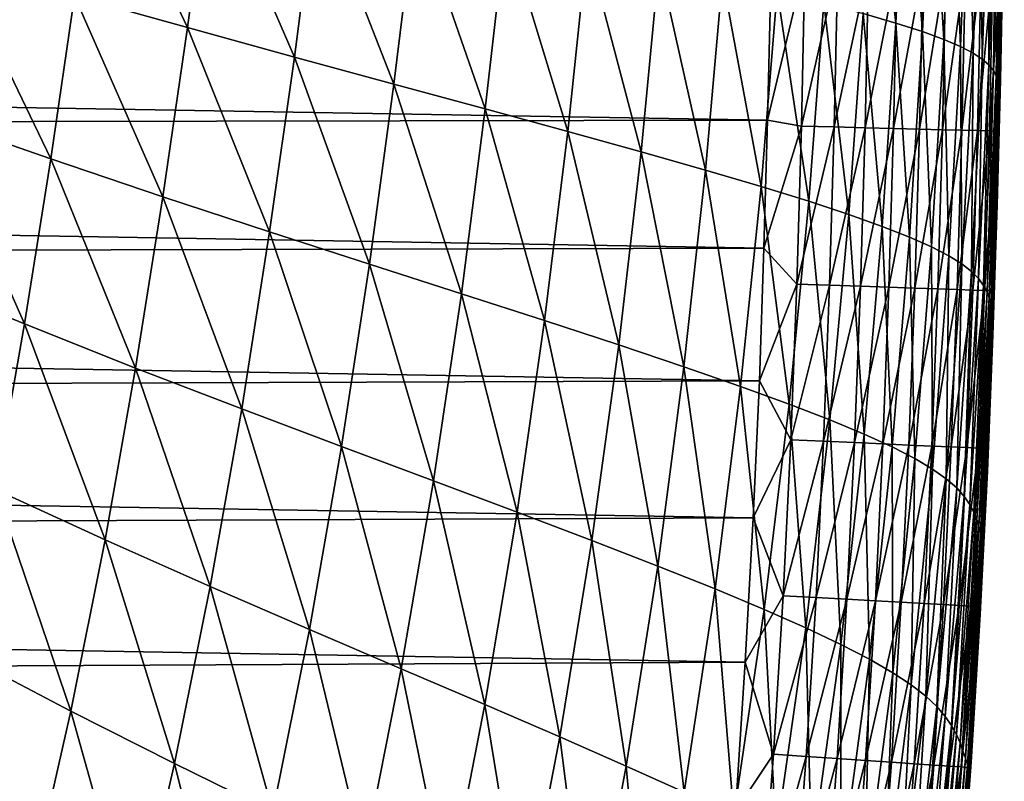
# Model space of a CAD drawing. Header units: metres. Extents: x -36 to 82, y -104 to 104.
# Tile 30 of 245: x 11.43 to 15.68, y -92.37 to -89.09. Entities that reach past the tile are written whole.
import ezdxf

# ---------------------------------------------------------------- set-up
doc = ezdxf.new("R2010")
doc.units = ezdxf.units.M
doc.layers.add('solid_FIT-SHOWER-153_SW0001', color=7, linetype='CONTINUOUS')

msp = doc.modelspace()

# ---------------------------------------------------------------- linework, layer by layer
at = {"layer": 'solid_FIT-SHOWER-153_SW0001'}
for points in [[(15.069201, -89.061089, -10.918409), (15.114273, -88.221687, -10.911857), (15.20999, -89.102386, -9.818639)], [(15.114273, -88.221687, -10.911857), (15.251789, -88.253235, -9.814878), (15.20999, -89.102386, -9.818639)], [(15.20999, -89.102386, -9.818639), (15.251789, -88.253235, -9.814878), (15.324892, -89.13961, -8.630594)], [(15.251789, -88.253235, -9.814878), (15.363882, -88.281593, -8.629528), (15.324892, -89.13961, -8.630594)], [(11.667271, -88.984871, -17.615786), (11.761383, -88.296791, -17.619589), (12.154447, -89.122169, -17.263268)], [(11.761383, -88.296791, -17.619589), (12.250508, -88.408524, -17.262455), (12.154447, -89.122169, -17.263268)], [(15.324892, -89.13961, -8.630594), (15.363882, -88.281593, -8.629528), (15.416836, -89.173378, -7.351296)], [(15.363882, -88.281593, -8.629528), (15.453422, -88.307251, -7.352687), (15.416836, -89.173378, -7.351296)], [(15.416836, -89.173378, -7.351296), (15.453422, -88.307251, -7.352687), (15.488682, -89.204216, -5.977809)], [(15.453422, -88.307251, -7.352687), (15.5232, -88.330605, -5.98134), (15.488682, -89.204216, -5.977809)], [(15.488682, -89.204216, -5.977809), (15.5232, -88.330605, -5.98134), (15.543223, -89.232544, -4.507252)], [(15.5232, -88.330605, -5.98134), (15.57592, -88.35199, -4.512588), (15.543223, -89.232544, -4.507252)], [(15.543223, -89.232544, -4.507252), (15.57592, -88.35199, -4.512588), (15.583246, -89.258774, -2.936746)], [(15.57592, -88.35199, -4.512588), (15.614283, -88.371712, -2.94354), (15.583246, -89.258774, -2.936746)], [(15.583246, -89.258774, -2.936746), (15.614283, -88.371712, -2.94354), (15.61154, -89.283318, -1.263414)], [(15.614283, -88.371712, -2.94354), (15.640987, -88.390106, -1.271304), (15.61154, -89.283318, -1.263414)], [(15.61154, -89.283318, -1.263414), (15.640987, -88.390106, -1.271304), (15.630815, -89.306572, 0.515452)], [(15.640987, -88.390106, -1.271304), (15.658666, -88.407455, 0.506845), (15.630815, -89.306572, 0.515452)], [(12.154447, -89.122169, -17.263268), (12.250508, -88.408524, -17.262455), (12.61525, -89.249161, -16.850533)], [(12.250508, -88.408524, -17.262455), (12.71048, -88.51178, -16.845772), (12.61525, -89.249161, -16.850533)], [(15.630815, -89.306572, 0.515452), (15.658666, -88.407455, 0.506845), (15.643215, -89.328674, 2.401268)], [(15.658666, -88.407455, 0.506845), (15.669445, -88.423897, 2.392365), (15.643215, -89.328674, 2.401268)], [(15.643215, -89.328674, 2.401268), (15.669445, -88.423897, 2.392365), (15.650619, -89.349693, 4.394857)], [(15.669445, -88.423897, 2.392365), (15.675215, -88.439484, 4.386135), (15.650619, -89.349693, 4.394857)], [(15.650619, -89.349693, 4.394857), (15.675215, -88.439484, 4.386135), (15.654655, -89.36953, 6.496866)], [(15.675215, -88.439484, 4.386135), (15.677633, -88.45417, 6.488822), (15.654655, -89.36953, 6.496866)], [(15.654655, -89.36953, 6.496866), (15.677633, -88.45417, 6.488822), (15.656623, -89.387886, 8.707706)], [(15.677633, -88.45417, 6.488822), (15.678052, -88.467751, 8.700813), (15.656623, -89.387886, 8.707706)], [(15.656623, -89.387886, 8.707706), (15.678052, -88.467751, 8.700813), (15.657667, -89.404381, 11.027777)], [(15.678052, -88.467751, 8.700813), (15.677673, -88.479965, 11.022452), (15.657667, -89.404381, 11.027777)], [(15.657667, -89.404381, 11.027777), (15.677673, -88.479965, 11.022452), (15.658365, -89.418236, 13.457493)], [(15.677673, -88.479965, 11.022452), (15.67716, -88.490242, 13.453965), (15.658365, -89.418236, 13.457493)], [(12.61525, -89.249161, -16.850533), (12.71048, -88.51178, -16.845772), (13.045037, -89.365929, -16.372208)], [(12.71048, -88.51178, -16.845772), (13.137412, -88.606628, -16.36441), (13.045037, -89.365929, -16.372208)], [(15.658365, -89.418236, 13.457493), (15.67716, -88.490242, 13.453965), (15.660966, -89.348, 15.907749)], [(15.67716, -88.490242, 13.453965), (15.671565, -88.827553, 15.907939), (15.660966, -89.348, 15.907749)], [(13.045037, -89.365929, -16.372208), (13.137412, -88.606628, -16.36441), (13.438897, -89.472618, -15.823401)], [(13.137412, -88.606628, -16.36441), (13.527208, -88.693176, -15.81368), (13.438897, -89.472618, -15.823401)], [(13.438897, -89.472618, -15.823401), (13.527208, -88.693176, -15.81368), (13.794507, -89.569572, -15.200985)], [(13.527208, -88.693176, -15.81368), (13.878125, -88.771721, -15.190451), (13.794507, -89.569572, -15.200985)], [(13.794507, -89.569572, -15.200985), (13.878125, -88.771721, -15.190451), (14.110893, -89.657257, -14.502734)], [(13.878125, -88.771721, -15.190451), (14.189634, -88.842659, -14.4924), (14.110893, -89.657257, -14.502734)], [(11.058478, -89.512367, -17.903738), (11.15538, -88.837296, -17.914879), (11.564404, -89.68811, -17.608564)], [(11.15538, -88.837296, -17.914879), (11.667271, -88.984871, -17.615786), (11.564404, -89.68811, -17.608564)], [(14.110893, -89.657257, -14.502734), (14.189634, -88.842659, -14.4924), (14.388354, -89.736237, -13.726987)], [(14.189634, -88.842659, -14.4924), (14.462354, -88.906479, -13.717689), (14.388354, -89.736237, -13.726987)], [(14.817871, -88.84903, 16.897514), (14.668789, -88.98735, 16.90811), (14.656495, -89.521271, 16.90811)], [(14.80276, -89.54686, 16.897511), (14.817871, -88.84903, 16.897514), (14.656495, -89.521271, 16.90811)], [(14.959401, -88.851593, 16.866272), (14.817871, -88.84903, 16.897514), (14.80276, -89.54686, 16.897511)], [(14.94429, -89.550453, 16.866257), (14.959401, -88.851593, 16.866272), (14.80276, -89.54686, 16.897511)], [(15.092504, -88.854004, 16.815908), (14.959401, -88.851593, 16.866272), (14.94429, -89.550453, 16.866257)], [(15.07739, -89.553825, 16.815878), (15.092504, -88.854004, 16.815908), (14.94429, -89.550453, 16.866257)], [(15.215654, -88.856239, 16.747952), (15.092504, -88.854004, 16.815908), (15.07739, -89.553825, 16.815878)], [(15.200533, -89.556953, 16.747898), (15.215654, -88.856239, 16.747952), (15.07739, -89.553825, 16.815878)], [(15.327327, -88.858261, 16.663925), (15.215654, -88.856239, 16.747952), (15.200533, -89.556953, 16.747898)], [(15.312196, -89.559784, 16.663845), (15.327327, -88.858261, 16.663925), (15.200533, -89.556953, 16.747898)], [(15.425996, -88.860046, 16.565355), (15.327327, -88.858261, 16.663925), (15.312196, -89.559784, 16.663845)], [(15.410851, -89.562286, 16.565247), (15.425996, -88.860046, 16.565355), (15.312196, -89.559784, 16.663845)], [(15.510137, -88.861572, 16.45377), (15.425996, -88.860046, 16.565355), (15.410851, -89.562286, 16.565247)], [(15.494973, -89.564415, 16.453627), (15.510137, -88.861572, 16.45377), (15.410851, -89.562286, 16.565247)], [(15.578223, -88.862808, 16.33069), (15.510137, -88.861572, 16.45377), (15.494973, -89.564415, 16.453627)], [(15.563037, -89.566147, 16.330517), (15.578223, -88.862808, 16.33069), (15.494973, -89.564415, 16.453627)], [(15.62873, -88.863724, 16.197647), (15.578223, -88.862808, 16.33069), (15.563037, -89.566147, 16.330517)], [(15.613517, -89.567421, 16.197439), (15.62873, -88.863724, 16.197647), (15.563037, -89.566147, 16.330517)], [(15.660132, -88.864288, 16.056164), (15.62873, -88.863724, 16.197647), (15.613517, -89.567421, 16.197439)], [(15.644886, -89.568222, 16.055923), (15.660132, -88.864288, 16.056164), (15.613517, -89.567421, 16.197439)], [(15.660966, -89.348, 15.907749), (15.660132, -88.864288, 16.056164), (15.644886, -89.568222, 16.055923)], [(15.660966, -89.348, 15.907749), (15.671565, -88.827553, 15.907939), (15.660132, -88.864288, 16.056164)], [(14.388354, -89.736237, -13.726987), (14.462354, -88.906479, -13.717689), (14.628707, -89.807198, -12.872741)], [(14.462354, -88.906479, -13.717689), (14.698259, -88.963753, -12.865057), (14.628707, -89.807198, -12.872741)], [(-14.66811, -89.026657, 16.90811), (14.656495, -89.521271, 16.90811), (14.668789, -88.98735, 16.90811)], [(11.564404, -89.68811, -17.608564), (11.667271, -88.984871, -17.615786), (12.048332, -89.851639, -17.259748)], [(11.667271, -88.984871, -17.615786), (12.154447, -89.122169, -17.263268), (12.048332, -89.851639, -17.259748)], [(14.628707, -89.807198, -12.872741), (14.698259, -88.963753, -12.865057), (14.83409, -89.870827, -11.93861)], [(14.698259, -88.963753, -12.865057), (14.899601, -89.015083, -11.932888), (14.83409, -89.870827, -11.93861)], [(-14.66811, -89.026657, 16.90811), (-14.655135, -89.574585, 16.90811), (14.656495, -89.521271, 16.90811)], [(14.83409, -89.870827, -11.93861), (14.899601, -89.015083, -11.932888), (15.007337, -89.927895, -10.921965)], [(14.899601, -89.015083, -11.932888), (15.069201, -89.061089, -10.918409), (15.007337, -89.927895, -10.921965)], [(15.007337, -89.927895, -10.921965), (15.069201, -89.061089, -10.918409), (15.151405, -89.979172, -9.819943)], [(15.069201, -89.061089, -10.918409), (15.20999, -89.102386, -9.818639), (15.151405, -89.979172, -9.819943)], [(15.151405, -89.979172, -9.819943), (15.20999, -89.102386, -9.818639), (15.269256, -90.025414, -8.629687)], [(15.20999, -89.102386, -9.818639), (15.324892, -89.13961, -8.630594), (15.269256, -90.025414, -8.629687)], [(12.048332, -89.851639, -17.259748), (12.154447, -89.122169, -17.263268), (12.508398, -90.002968, -16.850243)], [(12.154447, -89.122169, -17.263268), (12.61525, -89.249161, -16.850533), (12.508398, -90.002968, -16.850243)], [(15.269256, -90.025414, -8.629687), (15.324892, -89.13961, -8.630594), (15.363846, -90.067398, -7.348337)], [(15.324892, -89.13961, -8.630594), (15.416836, -89.173378, -7.351296), (15.363846, -90.067398, -7.348337)], [(15.363846, -90.067398, -7.348337), (15.416836, -89.173378, -7.351296), (15.43809, -90.105766, -5.973037)], [(15.416836, -89.173378, -7.351296), (15.488682, -89.204216, -5.977809), (15.43809, -90.105766, -5.973037)], [(15.43809, -90.105766, -5.973037), (15.488682, -89.204216, -5.977809), (15.494856, -90.141045, -4.500939)], [(15.488682, -89.204216, -5.977809), (15.543223, -89.232544, -4.507252), (15.494856, -90.141045, -4.500939)], [(15.494856, -90.141045, -4.500939), (15.543223, -89.232544, -4.507252), (15.537006, -90.173767, -2.929194)], [(15.543223, -89.232544, -4.507252), (15.583246, -89.258774, -2.936746), (15.537006, -90.173767, -2.929194)], [(12.508398, -90.002968, -16.850243), (12.61525, -89.249161, -16.850533), (12.939378, -90.142212, -16.374485)], [(12.61525, -89.249161, -16.850533), (13.045037, -89.365929, -16.372208), (12.939378, -90.142212, -16.374485)], [(15.537006, -90.173767, -2.929194), (15.583246, -89.258774, -2.936746), (15.567406, -90.204437, -1.254955)], [(15.583246, -89.258774, -2.936746), (15.61154, -89.283318, -1.263414), (15.567406, -90.204437, -1.254955)], [(15.567406, -90.204437, -1.254955), (15.61154, -89.283318, -1.263414), (15.588835, -90.233551, 0.524455)], [(15.61154, -89.283318, -1.263414), (15.630815, -89.306572, 0.515452), (15.588835, -90.233551, 0.524455)], [(15.588835, -90.233551, 0.524455), (15.630815, -89.306572, 0.515452), (15.603445, -90.261284, 2.410412)], [(15.630815, -89.306572, 0.515452), (15.643215, -89.328674, 2.401268), (15.603445, -90.261284, 2.410412)], [(15.603445, -90.261284, 2.410412), (15.643215, -89.328674, 2.401268), (15.613093, -90.287689, 4.403696)], [(15.643215, -89.328674, 2.401268), (15.650619, -89.349693, 4.394857), (15.613093, -90.287689, 4.403696)], [(12.939378, -90.142212, -16.374485), (13.045037, -89.365929, -16.372208), (13.335722, -90.269531, -15.827427)], [(13.045037, -89.365929, -16.372208), (13.438897, -89.472618, -15.823401), (13.335722, -90.269531, -15.827427)], [(15.613093, -90.287689, 4.403696), (15.650619, -89.349693, 4.394857), (15.619369, -90.31263, 6.504942)], [(15.650619, -89.349693, 4.394857), (15.654655, -89.36953, 6.496866), (15.619369, -90.31263, 6.504942)], [(15.619369, -90.31263, 6.504942), (15.654655, -89.36953, 6.496866), (15.623497, -90.335732, 8.714589)], [(15.654655, -89.36953, 6.496866), (15.656623, -89.387886, 8.707706), (15.623497, -90.335732, 8.714589)], [(15.646948, -89.888512, 15.907509), (15.660966, -89.348, 15.907749), (15.644886, -89.568222, 16.055923)], [(15.658365, -89.418236, 13.457493), (15.660966, -89.348, 15.907749), (15.646948, -89.888512, 15.907509)], [(15.623497, -90.335732, 8.714589), (15.656623, -89.387886, 8.707706), (15.62654, -90.356476, 11.033096)], [(15.656623, -89.387886, 8.707706), (15.657667, -89.404381, 11.027777), (15.62654, -90.356476, 11.033096)], [(15.62654, -90.356476, 11.033096), (15.657667, -89.404381, 11.027777), (15.628949, -90.373871, 13.461051)], [(15.657667, -89.404381, 11.027777), (15.658365, -89.418236, 13.457493), (15.628949, -90.373871, 13.461051)], [(15.628949, -90.373871, 13.461051), (15.658365, -89.418236, 13.457493), (15.646948, -89.888512, 15.907509)], [(13.335722, -90.269531, -15.827427), (13.438897, -89.472618, -15.823401), (13.694634, -90.385345, -15.205921)], [(13.438897, -89.472618, -15.823401), (13.794507, -89.569572, -15.200985), (13.694634, -90.385345, -15.205921)], [(-14.655135, -89.574585, 16.90811), (14.640821, -90.073647, 16.90811), (14.656495, -89.521271, 16.90811)], [(10.951993, -90.195618, -17.890373), (11.058478, -89.512367, -17.903738), (11.450945, -90.400078, -17.598131)], [(11.058478, -89.512367, -17.903738), (11.564404, -89.68811, -17.608564), (11.450945, -90.400078, -17.598131)], [(14.80276, -89.54686, 16.897511), (14.656495, -89.521271, 16.90811), (14.640821, -90.073647, 16.90811)], [(-14.655135, -89.574585, 16.90811), (-14.63834, -90.147858, 16.90811), (14.640821, -90.073647, 16.90811)], [(13.694634, -90.385345, -15.205921), (13.794507, -89.569572, -15.200985), (14.014751, -90.490166, -14.507802)], [(13.794507, -89.569572, -15.200985), (14.110893, -89.657257, -14.502734), (14.014751, -90.490166, -14.507802)], [(14.782683, -90.228043, 16.897505), (14.80276, -89.54686, 16.897511), (14.640821, -90.073647, 16.90811)], [(14.94429, -89.550453, 16.866257), (14.80276, -89.54686, 16.897511), (14.782683, -90.228043, 16.897505)], [(14.924205, -90.232819, 16.866238), (14.94429, -89.550453, 16.866257), (14.782683, -90.228043, 16.897505)], [(15.07739, -89.553825, 16.815878), (14.94429, -89.550453, 16.866257), (14.924205, -90.232819, 16.866238)], [(15.057293, -90.237312, 16.815838), (15.07739, -89.553825, 16.815878), (14.924205, -90.232819, 16.866238)], [(15.200533, -89.556953, 16.747898), (15.07739, -89.553825, 16.815878), (15.057293, -90.237312, 16.815838)], [(15.180422, -90.241463, 16.747829), (15.200533, -89.556953, 16.747898), (15.057293, -90.237312, 16.815838)], [(15.312196, -89.559784, 16.663845), (15.200533, -89.556953, 16.747898), (15.180422, -90.241463, 16.747829)], [(15.292065, -90.245232, 16.663746), (15.312196, -89.559784, 16.663845), (15.180422, -90.241463, 16.747829)], [(15.410851, -89.562286, 16.565247), (15.312196, -89.559784, 16.663845), (15.292065, -90.245232, 16.663746)], [(15.390697, -90.248558, 16.565109), (15.410851, -89.562286, 16.565247), (15.292065, -90.245232, 16.663746)], [(15.494973, -89.564415, 16.453627), (15.410851, -89.562286, 16.565247), (15.390697, -90.248558, 16.565109)], [(15.474792, -90.251396, 16.453451), (15.494973, -89.564415, 16.453627), (15.390697, -90.248558, 16.565109)], [(15.563037, -89.566147, 16.330517), (15.494973, -89.564415, 16.453627), (15.474792, -90.251396, 16.453451)], [(15.542825, -90.253693, 16.330299), (15.563037, -89.566147, 16.330517), (15.474792, -90.251396, 16.453451)], [(15.613517, -89.567421, 16.197439), (15.563037, -89.566147, 16.330517), (15.542825, -90.253693, 16.330299)], [(15.593267, -90.255394, 16.197182), (15.613517, -89.567421, 16.197439), (15.542825, -90.253693, 16.330299)], [(15.644886, -89.568222, 16.055923), (15.613517, -89.567421, 16.197439), (15.593267, -90.255394, 16.197182)], [(15.624595, -90.256454, 16.055626), (15.644886, -89.568222, 16.055923), (15.593267, -90.255394, 16.197182)], [(15.646948, -89.888512, 15.907509), (15.644886, -89.568222, 16.055923), (15.624595, -90.256454, 16.055626)], [(14.014751, -90.490166, -14.507802), (14.110893, -89.657257, -14.502734), (14.296076, -90.584633, -13.731515)], [(14.110893, -89.657257, -14.502734), (14.388354, -89.736237, -13.726987), (14.296076, -90.584633, -13.731515)], [(11.450945, -90.400078, -17.598131), (11.564404, -89.68811, -17.608564), (11.930264, -90.590324, -17.252106)], [(11.564404, -89.68811, -17.608564), (12.048332, -89.851639, -17.259748), (11.930264, -90.590324, -17.252106)], [(14.296076, -90.584633, -13.731515), (14.388354, -89.736237, -13.726987), (14.540238, -90.669525, -12.876233)], [(14.388354, -89.736237, -13.726987), (14.628707, -89.807198, -12.872741), (14.540238, -90.669525, -12.876233)], [(14.540238, -90.669525, -12.876233), (14.628707, -89.807198, -12.872741), (14.749243, -90.745644, -11.940732)], [(14.628707, -89.807198, -12.872741), (14.83409, -89.870827, -11.93861), (14.749243, -90.745644, -11.940732)], [(11.930264, -90.590324, -17.252106), (12.048332, -89.851639, -17.259748), (12.387952, -90.766418, -16.845098)], [(12.048332, -89.851639, -17.259748), (12.508398, -90.002968, -16.850243), (12.387952, -90.766418, -16.845098)], [(14.749243, -90.745644, -11.940732), (14.83409, -89.870827, -11.93861), (14.925906, -90.813881, -10.922493)], [(14.83409, -89.870827, -11.93861), (15.007337, -89.927895, -10.921965), (14.925906, -90.813881, -10.922493)], [(15.62871, -90.448112, 15.907221), (15.646948, -89.888512, 15.907509), (15.624595, -90.256454, 16.055626)], [(15.628949, -90.373871, 13.461051), (15.646948, -89.888512, 15.907509), (15.62871, -90.448112, 15.907221)], [(14.925906, -90.813881, -10.922493), (15.007337, -89.927895, -10.921965), (15.073195, -90.875168, -9.818761)], [(15.007337, -89.927895, -10.921965), (15.151405, -89.979172, -9.819943), (15.073195, -90.875168, -9.818761)], [(12.387952, -90.766418, -16.845098), (12.508398, -90.002968, -16.850243), (12.818377, -90.928497, -16.371418)], [(12.508398, -90.002968, -16.850243), (12.939378, -90.142212, -16.374485), (12.818377, -90.928497, -16.371418)], [(15.073195, -90.875168, -9.818761), (15.151405, -89.979172, -9.819943), (15.194074, -90.930412, -8.626781)], [(15.151405, -89.979172, -9.819943), (15.269256, -90.025414, -8.629687), (15.194074, -90.930412, -8.626781)], [(15.194074, -90.930412, -8.626781), (15.269256, -90.025414, -8.629687), (15.29151, -90.980522, -7.343796)], [(15.269256, -90.025414, -8.629687), (15.363846, -90.067398, -7.348337), (15.29151, -90.980522, -7.343796)], [(-14.63834, -90.147858, 16.90811), (14.621258, -90.644646, 16.90811), (14.640821, -90.073647, 16.90811)], [(14.782683, -90.228043, 16.897505), (14.640821, -90.073647, 16.90811), (14.621258, -90.644646, 16.90811)], [(15.29151, -90.980522, -7.343796), (15.363846, -90.067398, -7.348337), (15.368451, -91.026299, -5.967028)], [(15.363846, -90.067398, -7.348337), (15.43809, -90.105766, -5.973037), (15.368451, -91.026299, -5.967028)], [(15.368451, -91.026299, -5.967028), (15.43809, -90.105766, -5.973037), (15.427825, -91.068367, -4.493675)], [(15.43809, -90.105766, -5.973037), (15.494856, -90.141045, -4.500939), (15.427825, -91.068367, -4.493675)], [(-14.63834, -90.147858, 16.90811), (-14.61725, -90.743896, 16.90811), (14.621258, -90.644646, 16.90811)], [(12.818377, -90.928497, -16.371418), (12.939378, -90.142212, -16.374485), (13.215531, -91.076775, -15.8259)], [(12.939378, -90.142212, -16.374485), (13.335722, -90.269531, -15.827427), (13.215531, -91.076775, -15.8259)], [(15.427825, -91.068367, -4.493675), (15.494856, -90.141045, -4.500939), (15.472556, -91.107368, -2.92093)], [(15.494856, -90.141045, -4.500939), (15.537006, -90.173767, -2.929194), (15.472556, -91.107368, -2.92093)], [(15.472556, -91.107368, -2.92093), (15.537006, -90.173767, -2.929194), (15.505573, -91.143944, -1.24599)], [(15.537006, -90.173767, -2.929194), (15.567406, -90.204437, -1.254955), (15.505573, -91.143944, -1.24599)], [(10.951993, -90.195618, -17.890373), (11.450945, -90.400078, -17.598131), (11.325052, -91.114395, -17.584692)], [(15.505573, -91.143944, -1.24599), (15.567406, -90.204437, -1.254955), (15.529711, -91.17868, 0.533779)], [(15.567406, -90.204437, -1.254955), (15.588835, -90.233551, 0.524455), (15.529711, -91.17868, 0.533779)], [(14.756943, -90.900063, 16.897499), (14.782683, -90.228043, 16.897505), (14.621258, -90.644646, 16.90811)], [(14.924205, -90.232819, 16.866238), (14.782683, -90.228043, 16.897505), (14.756943, -90.900063, 16.897499)], [(14.898448, -90.906197, 16.866217), (14.924205, -90.232819, 16.866238), (14.756943, -90.900063, 16.897499)], [(15.057293, -90.237312, 16.815838), (14.924205, -90.232819, 16.866238), (14.898448, -90.906197, 16.866217)], [(15.031517, -90.911972, 16.81579), (15.057293, -90.237312, 16.815838), (14.898448, -90.906197, 16.866217)], [(15.180422, -90.241463, 16.747829), (15.057293, -90.237312, 16.815838), (15.031517, -90.911972, 16.81579)], [(15.154623, -90.917305, 16.747749), (15.180422, -90.241463, 16.747829), (15.031517, -90.911972, 16.81579)], [(15.292065, -90.245232, 16.663746), (15.180422, -90.241463, 16.747829), (15.154623, -90.917305, 16.747749)], [(15.266239, -90.92215, 16.663626), (15.292065, -90.245232, 16.663746), (15.154623, -90.917305, 16.747749)], [(15.390697, -90.248558, 16.565109), (15.292065, -90.245232, 16.663746), (15.266239, -90.92215, 16.663626)], [(15.36484, -90.926422, 16.564947), (15.390697, -90.248558, 16.565109), (15.266239, -90.92215, 16.663626)], [(15.474792, -90.251396, 16.453451), (15.390697, -90.248558, 16.565109), (15.36484, -90.926422, 16.564947)], [(15.448899, -90.930069, 16.453241), (15.474792, -90.251396, 16.453451), (15.36484, -90.926422, 16.564947)], [(15.542825, -90.253693, 16.330299), (15.474792, -90.251396, 16.453451), (15.448899, -90.930069, 16.453241)], [(15.51689, -90.933014, 16.330042), (15.542825, -90.253693, 16.330299), (15.448899, -90.930069, 16.453241)], [(15.593267, -90.255394, 16.197182), (15.542825, -90.253693, 16.330299), (15.51689, -90.933014, 16.330042)], [(15.567286, -90.935204, 16.196875), (15.593267, -90.255394, 16.197182), (15.51689, -90.933014, 16.330042)], [(15.529711, -91.17868, 0.533779), (15.588835, -90.233551, 0.524455), (15.547115, -91.211807, 2.419717)], [(15.588835, -90.233551, 0.524455), (15.603445, -90.261284, 2.410412), (15.547115, -91.211807, 2.419717)], [(15.547115, -91.211807, 2.419717), (15.603445, -90.261284, 2.410412), (15.559616, -91.243362, 4.412575)], [(15.603445, -90.261284, 2.410412), (15.613093, -90.287689, 4.403696), (15.559616, -91.243362, 4.412575)], [(15.624595, -90.256454, 16.055626), (15.593267, -90.255394, 16.197182), (15.567286, -90.935204, 16.196875)], [(15.598562, -90.936562, 16.055271), (15.624595, -90.256454, 16.055626), (15.567286, -90.935204, 16.196875)], [(15.62871, -90.448112, 15.907221), (15.624595, -90.256454, 16.055626), (15.598562, -90.936562, 16.055271)], [(13.215531, -91.076775, -15.8259), (13.335722, -90.269531, -15.827427), (13.576249, -91.2117, -15.205368)], [(13.335722, -90.269531, -15.827427), (13.694634, -90.385345, -15.205921), (13.576249, -91.2117, -15.205368)], [(15.559616, -91.243362, 4.412575), (15.613093, -90.287689, 4.403696), (15.568743, -91.273193, 6.51298)], [(15.613093, -90.287689, 4.403696), (15.619369, -90.31263, 6.504942), (15.568743, -91.273193, 6.51298)], [(15.568743, -91.273193, 6.51298), (15.619369, -90.31263, 6.504942), (15.575631, -91.300827, 8.721409)], [(15.619369, -90.31263, 6.504942), (15.623497, -90.335732, 8.714589), (15.575631, -91.300827, 8.721409)], [(15.575631, -91.300827, 8.721409), (15.623497, -90.335732, 8.714589), (15.581235, -91.325638, 11.038375)], [(15.623497, -90.335732, 8.714589), (15.62654, -90.356476, 11.033096), (15.581235, -91.325638, 11.038375)], [(13.576249, -91.2117, -15.205368), (13.694634, -90.385345, -15.205921), (13.89884, -91.333855, -14.50767)], [(13.694634, -90.385345, -15.205921), (14.014751, -90.490166, -14.507802), (13.89884, -91.333855, -14.50767)], [(15.581235, -91.325638, 11.038375), (15.62654, -90.356476, 11.033096), (15.585844, -91.346405, 13.464618)], [(15.62654, -90.356476, 11.033096), (15.628949, -90.373871, 13.461051), (15.585844, -91.346405, 13.464618)], [(15.585844, -91.346405, 13.464618), (15.628949, -90.373871, 13.461051), (15.60494, -91.034866, 15.906861)], [(15.628949, -90.373871, 13.461051), (15.62871, -90.448112, 15.907221), (15.60494, -91.034866, 15.906861)], [(11.325052, -91.114395, -17.584692), (11.450945, -90.400078, -17.598131), (11.79834, -91.331673, -17.240547)], [(11.450945, -90.400078, -17.598131), (11.930264, -90.590324, -17.252106), (11.79834, -91.331673, -17.240547)], [(15.60494, -91.034866, 15.906861), (15.62871, -90.448112, 15.907221), (15.598562, -90.936562, 16.055271)], [(13.89884, -91.333855, -14.50767), (14.014751, -90.490166, -14.507802), (14.183035, -91.443962, -13.731306)], [(14.014751, -90.490166, -14.507802), (14.296076, -90.584633, -13.731515), (14.183035, -91.443962, -13.731306)], [(11.79834, -91.331673, -17.240547), (11.930264, -90.590324, -17.252106), (12.251941, -91.532768, -16.8353)], [(11.930264, -90.590324, -17.252106), (12.387952, -90.766418, -16.845098), (12.251941, -91.532768, -16.8353)], [(14.183035, -91.443962, -13.731306), (14.296076, -90.584633, -13.731515), (14.430264, -91.542854, -12.875537)], [(14.296076, -90.584633, -13.731515), (14.540238, -90.669525, -12.876233), (14.430264, -91.542854, -12.875537)], [(-14.61725, -90.743896, 16.90811), (14.594392, -91.236115, 16.90811), (14.621258, -90.644646, 16.90811)], [(14.756943, -90.900063, 16.897499), (14.621258, -90.644646, 16.90811), (14.594392, -91.236115, 16.90811)], [(14.430264, -91.542854, -12.875537), (14.540238, -90.669525, -12.876233), (14.642373, -91.631454, -11.939234)], [(14.540238, -90.669525, -12.876233), (14.749243, -90.745644, -11.940732), (14.642373, -91.631454, -11.939234)], [(-14.61725, -90.743896, 16.90811), (-14.588258, -91.358994, 16.90811), (14.594392, -91.236115, 16.90811)], [(12.251941, -91.532768, -16.8353), (12.387952, -90.766418, -16.845098), (12.67998, -91.717865, -16.363186)], [(12.387952, -90.766418, -16.845098), (12.818377, -90.928497, -16.371418), (12.67998, -91.717865, -16.363186)], [(14.642373, -91.631454, -11.939234), (14.749243, -90.745644, -11.940732), (14.82214, -91.710808, -10.919965)], [(14.749243, -90.745644, -11.940732), (14.925906, -90.813881, -10.922493), (14.82214, -91.710808, -10.919965)], [(14.82214, -91.710808, -10.919965), (14.925906, -90.813881, -10.922493), (14.972514, -91.781967, -9.815059)], [(14.925906, -90.813881, -10.922493), (15.073195, -90.875168, -9.818761), (14.972514, -91.781967, -9.815059)], [(14.724188, -91.57222, 16.897491), (14.756943, -90.900063, 16.897499), (14.594392, -91.236115, 16.90811)], [(14.898448, -90.906197, 16.866217), (14.756943, -90.900063, 16.897499), (14.724188, -91.57222, 16.897491)], [(14.972514, -91.781967, -9.815059), (15.073195, -90.875168, -9.818761), (15.096446, -91.846016, -8.621848)], [(15.073195, -90.875168, -9.818761), (15.194074, -90.930412, -8.626781), (15.096446, -91.846016, -8.621848)], [(12.67998, -91.717865, -16.363186), (12.818377, -90.928497, -16.371418), (13.076178, -91.887222, -15.818971)], [(12.818377, -90.928497, -16.371418), (13.215531, -91.076775, -15.8259), (13.076178, -91.887222, -15.818971)], [(14.865662, -91.579933, 16.86619), (14.898448, -90.906197, 16.866217), (14.724188, -91.57222, 16.897491)], [(15.031517, -90.911972, 16.81579), (14.898448, -90.906197, 16.866217), (14.865662, -91.579933, 16.86619)], [(14.998694, -91.587189, 16.815735), (15.031517, -90.911972, 16.81579), (14.865662, -91.579933, 16.86619)], [(15.154623, -90.917305, 16.747749), (15.031517, -90.911972, 16.81579), (14.998694, -91.587189, 16.815735)], [(15.121761, -91.593903, 16.747656), (15.154623, -90.917305, 16.747749), (14.998694, -91.587189, 16.815735)], [(15.096446, -91.846016, -8.621848), (15.194074, -90.930412, -8.626781), (15.196885, -91.903999, -7.33766)], [(15.266239, -90.92215, 16.663626), (15.154623, -90.917305, 16.747749), (15.121761, -91.593903, 16.747656)], [(15.233335, -91.599983, 16.663486), (15.266239, -90.92215, 16.663626), (15.121761, -91.593903, 16.747656)], [(15.194074, -90.930412, -8.626781), (15.29151, -90.980522, -7.343796), (15.196885, -91.903999, -7.33766)], [(15.36484, -90.926422, 16.564947), (15.266239, -90.92215, 16.663626), (15.233335, -91.599983, 16.663486)], [(15.33189, -91.605354, 16.564754), (15.36484, -90.926422, 16.564947), (15.233335, -91.599983, 16.663486)], [(15.448899, -90.930069, 16.453241), (15.36484, -90.926422, 16.564947), (15.33189, -91.605354, 16.564754)], [(15.415899, -91.60994, 16.452995), (15.448899, -90.930069, 16.453241), (15.33189, -91.605354, 16.564754)], [(15.51689, -90.933014, 16.330042), (15.448899, -90.930069, 16.453241), (15.415899, -91.60994, 16.452995)], [(15.483835, -91.61364, 16.329739), (15.51689, -90.933014, 16.330042), (15.415899, -91.60994, 16.452995)], [(15.567286, -90.935204, 16.196875), (15.51689, -90.933014, 16.330042), (15.483835, -91.61364, 16.329739)], [(15.534173, -91.616386, 16.196514), (15.567286, -90.935204, 16.196875), (15.483835, -91.61364, 16.329739)], [(15.598562, -90.936562, 16.055271), (15.567286, -90.935204, 16.196875), (15.534173, -91.616386, 16.196514)], [(15.565385, -91.618088, 16.054853), (15.598562, -90.936562, 16.055271), (15.534173, -91.616386, 16.196514)], [(15.60494, -91.034866, 15.906861), (15.598562, -90.936562, 16.055271), (15.565385, -91.618088, 16.054853)], [(15.196885, -91.903999, -7.33766), (15.29151, -90.980522, -7.343796), (15.276792, -91.956863, -5.959788)], [(15.29151, -90.980522, -7.343796), (15.368451, -91.026299, -5.967028), (15.276792, -91.956863, -5.959788)], [(15.276792, -91.956863, -5.959788), (15.368451, -91.026299, -5.967028), (15.339137, -92.005363, -4.485484)], [(15.368451, -91.026299, -5.967028), (15.427825, -91.068367, -4.493675), (15.339137, -92.005363, -4.485484)], [(15.339137, -92.005363, -4.485484), (15.427825, -91.068367, -4.493675), (15.386893, -92.050262, -2.911999)], [(15.427825, -91.068367, -4.493675), (15.472556, -91.107368, -2.92093), (15.386893, -92.050262, -2.911999)], [(15.574161, -91.650902, 15.906425), (15.60494, -91.034866, 15.906861), (15.565385, -91.618088, 16.054853)], [(15.585844, -91.346405, 13.464618), (15.60494, -91.034866, 15.906861), (15.574161, -91.650902, 15.906425)], [(11.184813, -91.825333, -17.568447), (11.325052, -91.114395, -17.584692), (11.650632, -92.069771, -17.225319)], [(11.325052, -91.114395, -17.584692), (11.79834, -91.331673, -17.240547), (11.650632, -92.069771, -17.225319)], [(13.076178, -91.887222, -15.818971), (13.215531, -91.076775, -15.8259), (13.437101, -92.041336, -15.199438)], [(13.215531, -91.076775, -15.8259), (13.576249, -91.2117, -15.205368), (13.437101, -92.041336, -15.199438)], [(15.386893, -92.050262, -2.911999), (15.472556, -91.107368, -2.92093), (15.423031, -92.092331, -1.236581)], [(15.472556, -91.107368, -2.92093), (15.505573, -91.143944, -1.24599), (15.423031, -92.092331, -1.236581)], [(15.423031, -92.092331, -1.236581), (15.505573, -91.143944, -1.24599), (15.450426, -92.132271, 0.54335)], [(15.505573, -91.143944, -1.24599), (15.529711, -91.17868, 0.533779), (15.450426, -92.132271, 0.54335)], [(15.450426, -92.132271, 0.54335), (15.529711, -91.17868, 0.533779), (15.471207, -92.170349, 2.429107)], [(15.529711, -91.17868, 0.533779), (15.547115, -91.211807, 2.419717), (15.471207, -92.170349, 2.429107)], [(-14.588258, -91.358994, 16.90811), (14.559767, -91.857986, 16.90811), (14.594392, -91.236115, 16.90811)], [(13.437101, -92.041336, -15.199438), (13.576249, -91.2117, -15.205368), (13.760798, -92.180847, -14.502416)], [(13.576249, -91.2117, -15.205368), (13.89884, -91.333855, -14.50767), (13.760798, -92.180847, -14.502416)], [(14.724188, -91.57222, 16.897491), (14.594392, -91.236115, 16.90811), (14.559767, -91.857986, 16.90811)], [(15.471207, -92.170349, 2.429107), (15.547115, -91.211807, 2.419717), (15.48716, -92.206642, 4.421416)], [(15.547115, -91.211807, 2.419717), (15.559616, -91.243362, 4.412575), (15.48716, -92.206642, 4.421416)], [(15.48716, -92.206642, 4.421416), (15.559616, -91.243362, 4.412575), (15.499743, -92.240944, 6.520914)], [(15.559616, -91.243362, 4.412575), (15.568743, -91.273193, 6.51298), (15.499743, -92.240944, 6.520914)], [(15.499743, -92.240944, 6.520914), (15.568743, -91.273193, 6.51298), (15.509981, -92.27272, 8.728109)], [(15.568743, -91.273193, 6.51298), (15.575631, -91.300827, 8.721409), (15.509981, -92.27272, 8.728109)], [(15.509981, -92.27272, 8.728109), (15.575631, -91.300827, 8.721409), (15.518696, -92.301247, 11.043573)], [(15.575631, -91.300827, 8.721409), (15.581235, -91.325638, 11.038375), (15.518696, -92.301247, 11.043573)], [(15.518696, -92.301247, 11.043573), (15.581235, -91.325638, 11.038375), (15.525978, -92.325081, 13.468172)], [(15.581235, -91.325638, 11.038375), (15.585844, -91.346405, 13.464618), (15.525978, -92.325081, 13.468172)], [(-14.588258, -91.358994, 16.90811), (-14.55041, -92.004471, 16.90811), (14.559767, -91.857986, 16.90811)], [(11.650632, -92.069771, -17.225319), (11.79834, -91.331673, -17.240547), (12.098424, -92.295937, -16.821121)], [(11.79834, -91.331673, -17.240547), (12.251941, -91.532768, -16.8353), (12.098424, -92.295937, -16.821121)], [(13.760798, -92.180847, -14.502416), (13.89884, -91.333855, -14.50767), (14.046763, -92.306541, -13.726396)], [(13.89884, -91.333855, -14.50767), (14.183035, -91.443962, -13.731306), (14.046763, -92.306541, -13.726396)], [(15.525978, -92.325081, 13.468172), (15.585844, -91.346405, 13.464618), (15.535058, -92.289841, 15.905919)], [(15.585844, -91.346405, 13.464618), (15.574161, -91.650902, 15.906425), (15.535058, -92.289841, 15.905919)], [(14.046763, -92.306541, -13.726396), (14.183035, -91.443962, -13.731306), (14.296209, -92.419342, -12.87066)], [(14.183035, -91.443962, -13.731306), (14.430264, -91.542854, -12.875537), (14.296209, -92.419342, -12.87066)], [(12.098424, -92.295937, -16.821121), (12.251941, -91.532768, -16.8353), (12.522233, -92.504066, -16.350077)], [(12.251941, -91.532768, -16.8353), (12.67998, -91.717865, -16.363186), (12.522233, -92.504066, -16.350077)], [(14.296209, -92.419342, -12.87066), (14.430264, -91.542854, -12.875537), (14.51081, -92.520256, -11.934103)], [(14.430264, -91.542854, -12.875537), (14.642373, -91.631454, -11.939234), (14.51081, -92.520256, -11.934103)], [(14.682412, -92.25563, 16.897484), (14.724188, -91.57222, 16.897491), (14.559767, -91.857986, 16.90811)], [(14.865662, -91.579933, 16.86619), (14.724188, -91.57222, 16.897491), (14.682412, -92.25563, 16.897484)], [(14.823821, -92.265213, 16.866159), (14.865662, -91.579933, 16.86619), (14.682412, -92.25563, 16.897484)], [(14.998694, -91.587189, 16.815735), (14.865662, -91.579933, 16.86619), (14.823821, -92.265213, 16.866159)], [(14.956787, -92.274223, 16.81567), (14.998694, -91.587189, 16.815735), (14.823821, -92.265213, 16.866159)], [(15.121761, -91.593903, 16.747656), (14.998694, -91.587189, 16.815735), (14.956787, -92.274223, 16.81567)], [(15.079785, -92.282562, 16.747545), (15.121761, -91.593903, 16.747656), (14.956787, -92.274223, 16.81567)], [(15.233335, -91.599983, 16.663486), (15.121761, -91.593903, 16.747656), (15.079785, -92.282562, 16.747545)], [(15.191288, -92.290115, 16.663321), (15.233335, -91.599983, 16.663486), (15.079785, -92.282562, 16.747545)], [(15.33189, -91.605354, 16.564754), (15.233335, -91.599983, 16.663486), (15.191288, -92.290115, 16.663321)], [(15.289769, -92.296791, 16.564529), (15.33189, -91.605354, 16.564754), (15.191288, -92.290115, 16.663321)], [(15.415899, -91.60994, 16.452995), (15.33189, -91.605354, 16.564754), (15.289769, -92.296791, 16.564529)], [(15.373703, -92.302483, 16.452705), (15.415899, -91.60994, 16.452995), (15.289769, -92.296791, 16.564529)], [(15.483835, -91.61364, 16.329739), (15.415899, -91.60994, 16.452995), (15.373703, -92.302483, 16.452705)], [(15.441563, -92.307076, 16.32938), (15.483835, -91.61364, 16.329739), (15.373703, -92.302483, 16.452705)], [(15.534173, -91.616386, 16.196514), (15.483835, -91.61364, 16.329739), (15.441563, -92.307076, 16.32938)], [(15.49182, -92.310486, 16.196089), (15.534173, -91.616386, 16.196514), (15.441563, -92.307076, 16.32938)], [(15.565385, -91.618088, 16.054853), (15.534173, -91.616386, 16.196514), (15.49182, -92.310486, 16.196089)], [(15.522952, -92.312599, 16.054363), (15.565385, -91.618088, 16.054853), (15.49182, -92.310486, 16.196089)], [(15.574161, -91.650902, 15.906425), (15.565385, -91.618088, 16.054853), (15.522952, -92.312599, 16.054363)], [(14.51081, -92.520256, -11.934103), (14.642373, -91.631454, -11.939234), (14.693283, -92.610466, -10.914354)], [(14.642373, -91.631454, -11.939234), (14.82214, -91.710808, -10.919965), (14.693283, -92.610466, -10.914354)], [(15.535058, -92.289841, 15.905919), (15.574161, -91.650902, 15.906425), (15.522952, -92.312599, 16.054363)], [(14.693283, -92.610466, -10.914354), (14.82214, -91.710808, -10.919965), (14.846539, -92.6912, -9.80881)], [(14.82214, -91.710808, -10.919965), (14.972514, -91.781967, -9.815059), (14.846539, -92.6912, -9.80881)], [(12.522233, -92.504066, -16.350077), (12.67998, -91.717865, -16.363186), (12.915676, -92.694458, -15.806919)], [(12.67998, -91.717865, -16.363186), (13.076178, -91.887222, -15.818971), (12.915676, -92.694458, -15.806919)], [(14.846539, -92.6912, -9.80881), (14.972514, -91.781967, -9.815059), (14.973489, -92.763672, -8.614867)], [(14.972514, -91.781967, -9.815059), (15.096446, -91.846016, -8.621848), (14.973489, -92.763672, -8.614867)], [(11.028241, -92.527863, -17.549597), (11.184813, -91.825333, -17.568447), (11.485181, -92.7994, -17.206703)], [(11.184813, -91.825333, -17.568447), (11.650632, -92.069771, -17.225319), (11.485181, -92.7994, -17.206703)], [(-14.55041, -92.004471, 16.90811), (14.517839, -92.500343, 16.90811), (14.559767, -91.857986, 16.90811)], [(14.682412, -92.25563, 16.897484), (14.559767, -91.857986, 16.90811), (14.517839, -92.500343, 16.90811)], [(14.973489, -92.763672, -8.614867), (15.096446, -91.846016, -8.621848), (15.077042, -92.829102, -7.329918)], [(15.096446, -91.846016, -8.621848), (15.196885, -91.903999, -7.33766), (15.077042, -92.829102, -7.329918)], [(12.915676, -92.694458, -15.806919), (13.076178, -91.887222, -15.818971), (13.275156, -92.867668, -15.18839)], [(13.076178, -91.887222, -15.818971), (13.437101, -92.041336, -15.199438), (13.275156, -92.867668, -15.18839)], [(15.077042, -92.829102, -7.329918), (15.196885, -91.903999, -7.33766), (15.160151, -92.888565, -5.951323)], [(15.196885, -91.903999, -7.33766), (15.276792, -91.956863, -5.959788), (15.160151, -92.888565, -5.951323)], [(15.160151, -92.888565, -5.951323), (15.276792, -91.956863, -5.959788), (15.225811, -92.942963, -4.476395)], [(15.276792, -91.956863, -5.959788), (15.339137, -92.005363, -4.485484), (15.225811, -92.942963, -4.476395)], [(-14.55041, -92.004471, 16.90811), (-14.504659, -92.669006, 16.90811), (14.517839, -92.500343, 16.90811)], [(15.225811, -92.942963, -4.476395), (15.339137, -92.005363, -4.485484), (15.27702, -92.993187, -2.902446)], [(15.339137, -92.005363, -4.485484), (15.386893, -92.050262, -2.911999), (15.27702, -92.993187, -2.902446)], [(13.275156, -92.867668, -15.18839), (13.437101, -92.041336, -15.199438), (13.598529, -93.024399, -14.492261)], [(13.437101, -92.041336, -15.199438), (13.760798, -92.180847, -14.502416), (13.598529, -93.024399, -14.492261)], [(15.27702, -92.993187, -2.902446), (15.386893, -92.050262, -2.911999), (15.316775, -93.040154, -1.22679)], [(15.386893, -92.050262, -2.911999), (15.423031, -92.092331, -1.236581), (15.316775, -93.040154, -1.22679)], [(11.485181, -92.7994, -17.206703), (11.650632, -92.069771, -17.225319), (11.925489, -93.050522, -16.802914)], [(11.650632, -92.069771, -17.225319), (12.098424, -92.295937, -16.821121), (11.925489, -93.050522, -16.802914)], [(15.316775, -93.040154, -1.22679), (15.423031, -92.092331, -1.236581), (15.34797, -93.084671, 0.553097)], [(15.423031, -92.092331, -1.236581), (15.450426, -92.132271, 0.54335), (15.34797, -93.084671, 0.553097)], [(15.34797, -93.084671, 0.553097), (15.450426, -92.132271, 0.54335), (15.372703, -93.12709, 2.438502)], [(15.450426, -92.132271, 0.54335), (15.471207, -92.170349, 2.429107), (15.372703, -93.12709, 2.438502)], [(15.372703, -93.12709, 2.438502), (15.471207, -92.170349, 2.429107), (15.392701, -93.167496, 4.430146)], [(15.471207, -92.170349, 2.429107), (15.48716, -92.206642, 4.421416), (15.392701, -93.167496, 4.430146)], [(13.598529, -93.024399, -14.492261), (13.760798, -92.180847, -14.502416), (13.885083, -93.165489, -13.716969)], [(13.760798, -92.180847, -14.502416), (14.046763, -92.306541, -13.726396), (13.885083, -93.165489, -13.716969)], [(15.392701, -93.167496, 4.430146), (15.48716, -92.206642, 4.421416), (15.409336, -93.205681, 6.528675)], [(15.48716, -92.206642, 4.421416), (15.499743, -92.240944, 6.520914), (15.409336, -93.205681, 6.528675)], [(14.629336, -92.959602, 16.897474), (14.682412, -92.25563, 16.897484), (14.517839, -92.500343, 16.90811)], [(14.823821, -92.265213, 16.866159), (14.682412, -92.25563, 16.897484), (14.629336, -92.959602, 16.897474)], [(15.409336, -93.205681, 6.528675), (15.499743, -92.240944, 6.520914), (15.4235, -93.241051, 8.734637)], [(15.499743, -92.240944, 6.520914), (15.509981, -92.27272, 8.728109), (15.4235, -93.241051, 8.734637)], [(11.925489, -93.050522, -16.802914), (12.098424, -92.295937, -16.821121), (12.343274, -93.281532, -16.332485)], [(12.098424, -92.295937, -16.821121), (12.522233, -92.504066, -16.350077), (12.343274, -93.281532, -16.332485)], [(14.77063, -92.971428, 16.866125), (14.823821, -92.265213, 16.866159), (14.629336, -92.959602, 16.897474)], [(14.956787, -92.274223, 16.81567), (14.823821, -92.265213, 16.866159), (14.77063, -92.971428, 16.866125)], [(14.903481, -92.982544, 16.815592), (14.956787, -92.274223, 16.81567), (14.77063, -92.971428, 16.866125)], [(15.079785, -92.282562, 16.747545), (14.956787, -92.274223, 16.81567), (14.903481, -92.982544, 16.815592)], [(15.026363, -92.992828, 16.747416), (15.079785, -92.282562, 16.747545), (14.903481, -92.982544, 16.815592)], [(15.191288, -92.290115, 16.663321), (15.079785, -92.282562, 16.747545), (15.026363, -92.992828, 16.747416)], [(15.137752, -93.002151, 16.663128), (15.191288, -92.290115, 16.663321), (15.026363, -92.992828, 16.747416)], [(15.289769, -92.296791, 16.564529), (15.191288, -92.290115, 16.663321), (15.137752, -93.002151, 16.663128)], [(15.236119, -93.010391, 16.564266), (15.289769, -92.296791, 16.564529), (15.137752, -93.002151, 16.663128)], [(15.373703, -92.302483, 16.452705), (15.289769, -92.296791, 16.564529), (15.236119, -93.010391, 16.564266)], [(15.319942, -93.017403, 16.452366), (15.373703, -92.302483, 16.452705), (15.236119, -93.010391, 16.564266)], [(15.441563, -92.307076, 16.32938), (15.373703, -92.302483, 16.452705), (15.319942, -93.017403, 16.452366)], [(15.4235, -93.241051, 8.734637), (15.509981, -92.27272, 8.728109), (15.435861, -93.272774, 11.048655)], [(15.509981, -92.27272, 8.728109), (15.518696, -92.301247, 11.043573), (15.435861, -93.272774, 11.048655)], [(15.435861, -93.272774, 11.048655), (15.518696, -92.301247, 11.043573), (15.446274, -93.299255, 13.471694)], [(15.518696, -92.301247, 11.043573), (15.525978, -92.325081, 13.468172), (15.446274, -93.299255, 13.471694)], [(15.486154, -92.946541, 15.905336), (15.535058, -92.289841, 15.905919), (15.522952, -92.312599, 16.054363)], [(15.525978, -92.325081, 13.468172), (15.535058, -92.289841, 15.905919), (15.486154, -92.946541, 15.905336)], [(13.885083, -93.165489, -13.716969), (14.046763, -92.306541, -13.726396), (14.135816, -93.291939, -12.861744)], [(14.046763, -92.306541, -13.726396), (14.296209, -92.419342, -12.87066), (14.135816, -93.291939, -12.861744)], [(15.387691, -93.023079, 16.328962), (15.441563, -92.307076, 16.32938), (15.319942, -93.017403, 16.452366)], [(15.49182, -92.310486, 16.196089), (15.441563, -92.307076, 16.32938), (15.387691, -93.023079, 16.328962)], [(15.437843, -93.027275, 16.195591), (15.49182, -92.310486, 16.196089), (15.387691, -93.023079, 16.328962)], [(15.522952, -92.312599, 16.054363), (15.49182, -92.310486, 16.196089), (15.437843, -93.027275, 16.195591)], [(15.468871, -93.029869, 16.053787), (15.522952, -92.312599, 16.054363), (15.437843, -93.027275, 16.195591)], [(15.446274, -93.299255, 13.471694), (15.525978, -92.325081, 13.468172), (15.486154, -92.946541, 15.905336)], [(15.486154, -92.946541, 15.905336), (15.522952, -92.312599, 16.054363), (15.468871, -93.029869, 16.053787)]]:
    msp.add_3dface(points, dxfattribs=at)

doc.saveas('drawing.dxf')
